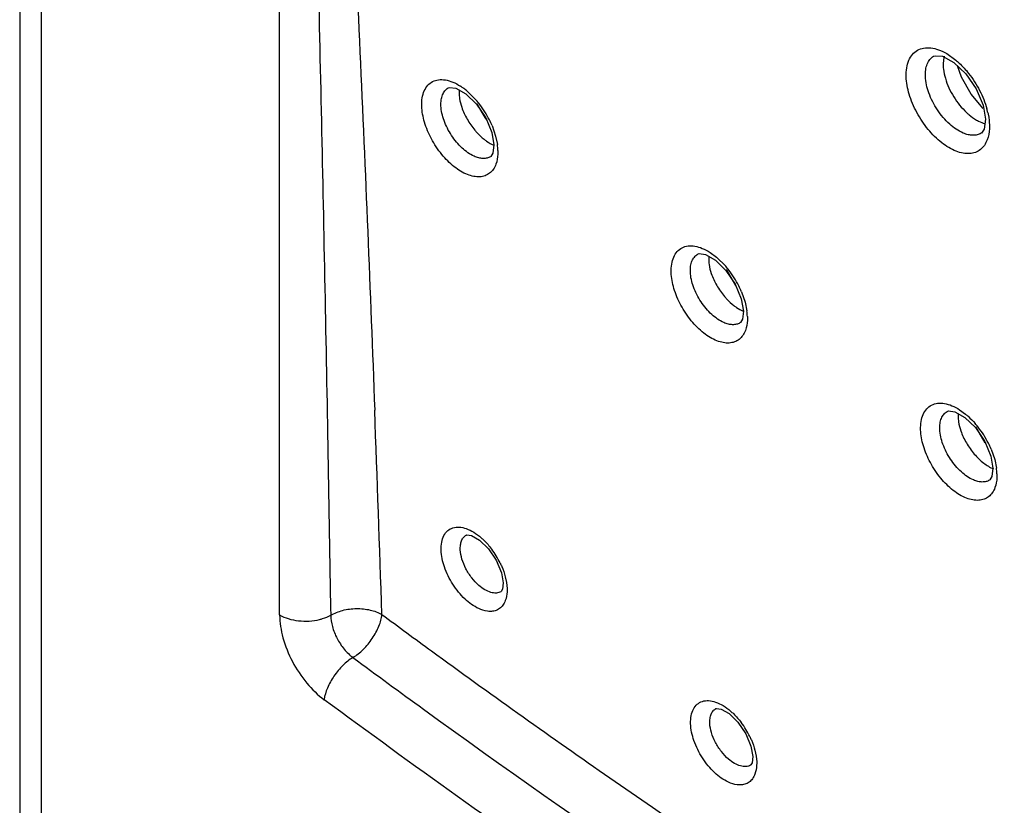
# Model space of a CAD drawing. Header units: inches. Extents: x 0 to 34, y 0 to 22.
# Tile 28 of 164: x 14.736 to 15.096, y 18.774 to 19.062. Entities that reach past the tile are written whole.
import ezdxf

# ---------------------------------------------------------------- set-up
doc = ezdxf.new("R2010")
doc.units = ezdxf.units.IN
doc.header["$LTSCALE"] = 1.87
doc.header["$MEASUREMENT"] = 0
doc.layers.get('0').update_dxf_attribs({"linetype": 'CONTINUOUS'})

msp = doc.modelspace()

# ---------------------------------------------------------------- linework, layer by layer
at = {"color": 7, "linetype": 'CONTINUOUS'}
for p, q in [((14.7364281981, 19.6206201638), (14.7364281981, 17.9007470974)), ((14.744238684, 19.6096755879), (14.744238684, 17.8899170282)), ((14.8314733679, 18.8439867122), (14.8314733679, 19.4504446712)), ((15.0705598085, 19.0482453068), (15.0706848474, 19.0483163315)), ((15.0737864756, 19.0482492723), (15.0779467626, 19.046015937)), ((15.0753343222, 19.0492117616), (15.0786417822, 19.0468659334)), ((15.0779467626, 19.046015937), (15.0823097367, 19.0418767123)), ((15.0806997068, 19.0406398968), (15.0793049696, 19.0447273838)), ((15.0842514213, 19.034375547), (15.0806997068, 19.0406398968)), ((14.89309309, 19.0366579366), (14.8932050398, 19.0367215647)), ((14.8958924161, 19.0365543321), (14.8995463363, 19.0345035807)), ((14.8971255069, 19.0358965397), (14.8971125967, 19.0338487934)), ((14.8995463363, 19.0345035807), (14.9034306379, 19.0307442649)), ((14.9000254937, 19.0355035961), (14.9033094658, 19.0322525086)), ((15.0886188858, 19.0291746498), (15.0842514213, 19.034375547)), ((14.9034306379, 19.0307442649), (14.9068133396, 19.0257348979)), ((14.906991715, 19.0251992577), (14.9036138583, 19.031046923)), ((15.0886147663, 19.0303370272), (15.0894843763, 19.0252519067)), ((14.9068133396, 19.0257348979), (14.9090366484, 19.020365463)), ((14.9091216, 19.022885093), (14.9104317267, 19.0190826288)), ((14.9090366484, 19.020365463), (14.9098021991, 19.0158683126)), ((14.9104317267, 19.0190826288), (14.9110712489, 19.0159679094)), ((15.0880317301, 19.020193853), (15.0879013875, 19.0201102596)), ((15.0879372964, 19.0201314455), (15.0879044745, 19.0201117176)), ((14.9087198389, 19.0116349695), (14.9085481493, 19.0115196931)), ((14.9086025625, 19.0115519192), (14.9085512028, 19.0115212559)), ((14.9842876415, 18.9758870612), (14.9843993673, 18.9759505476)), ((14.9871011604, 18.9757873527), (14.9907600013, 18.9737391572)), ((14.9883607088, 18.9751156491), (14.9883479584, 18.9731004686)), ((14.9888149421, 18.9765358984), (14.9911373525, 18.9748282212)), ((14.9911373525, 18.9748282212), (14.9945471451, 18.9714709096)), ((14.9907600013, 18.9737391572), (14.9946475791, 18.9699831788)), ((14.9946475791, 18.9699831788), (14.9980323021, 18.964977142)), ((14.9982123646, 18.964466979), (14.9948410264, 18.9703039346)), ((14.9980323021, 18.964977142), (15.0002564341, 18.9596097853)), ((15.0003254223, 18.96217503), (15.0016624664, 18.9583011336)), ((15.0002564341, 18.9596097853), (15.0010214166, 18.9551127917)), ((15.0016624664, 18.9583011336), (15.0022948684, 18.9552131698)), ((14.999932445, 18.9508738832), (14.9997590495, 18.9507574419)), ((14.9998133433, 18.9507895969), (14.9997620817, 18.9507589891)), ((15.0754873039, 18.9183646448), (15.0755987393, 18.9184279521)), ((15.0783135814, 18.9182683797), (15.0819771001, 18.9162227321)), ((15.0795802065, 18.9175939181), (15.0795662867, 18.9155882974)), ((15.0800605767, 18.9190008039), (15.082253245, 18.9173984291)), ((14.8489263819, 18.9137758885), (14.8489682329, 18.911498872)), ((15.0819771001, 18.9162227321), (15.0858681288, 18.9124701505)), ((14.8489682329, 18.911498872), (14.8501026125, 18.8466029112)), ((15.0858681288, 18.9124701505), (15.0892554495, 18.9074674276)), ((15.0894201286, 18.9069731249), (15.0860534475, 18.9128002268)), ((15.0892554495, 18.9074674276), (15.0914811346, 18.902102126)), ((15.09155614, 18.9046587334), (15.0928981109, 18.9007668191)), ((15.0914811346, 18.902102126), (15.0922461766, 18.8976054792)), ((15.0928981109, 18.9007668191), (15.0935235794, 18.8977067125)), ((15.0911520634, 18.8933626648), (15.0909772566, 18.8932452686)), ((15.0910314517, 18.8932773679), (15.090980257, 18.8932467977)), ((14.8996954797, 18.873180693), (14.8997646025, 18.8732196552)), ((14.910644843, 18.8639611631), (14.9125237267, 18.8594319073)), ((14.9125237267, 18.8594319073), (14.9131659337, 18.855683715)), ((14.9139663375, 18.8579577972), (14.9144131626, 18.8557980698)), ((14.9144131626, 18.8557980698), (14.914615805, 18.8536608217)), ((14.9124507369, 18.8525344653), (14.9123912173, 18.8524991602)), ((14.9124991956, 18.8525716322), (14.9123943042, 18.852501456)), ((14.8501026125, 18.8466029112), (14.850147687, 18.8438837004)), ((14.9909196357, 18.8097304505), (14.9909886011, 18.8097693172)), ((15.0018935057, 18.8005267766), (15.0037743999, 18.7959989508)), ((15.0037743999, 18.7959989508), (15.0044165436, 18.7922511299)), ((15.0052285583, 18.7944987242), (15.005668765, 18.7923663)), ((15.005668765, 18.7923663), (15.005871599, 18.7902250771)), ((15.0036937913, 18.7890960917), (15.0036341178, 18.7890606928)), ((15.0037448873, 18.7891352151), (15.003637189, 18.7890629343))]:
    msp.add_line(p, q, dxfattribs=at)
for points in [[(15.0705628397, 19.0482466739), (15.0710769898, 19.0484743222), (15.0737864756, 19.0482492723)], [(15.0823097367, 19.0418767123), (15.0861079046, 19.0363273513), (15.0886147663, 19.0303370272)], [(14.8930958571, 19.0366592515), (14.8935851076, 19.0368550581), (14.8958924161, 19.0365543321)], [(15.0894844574, 19.0252488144), (15.0890115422, 19.0216480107), (15.0880317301, 19.020193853)], [(14.9098023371, 19.0158641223), (14.9094428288, 19.0128427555), (14.9087198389, 19.0116349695)], [(14.9842904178, 18.9758883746), (14.9847844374, 18.9760861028), (14.9871011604, 18.9757873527)], [(15.0010215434, 18.9551086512), (15.0006605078, 18.9520872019), (14.999932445, 18.9508738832)], [(15.0754900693, 18.9183659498), (15.0759882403, 18.9185653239), (15.0783135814, 18.9182683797)], [(15.0922462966, 18.8976013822), (15.0918842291, 18.8945802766), (15.0911520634, 18.8933626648)], [(14.899692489, 18.8731785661), (14.8999465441, 18.8732738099), (14.9015936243, 18.8730117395), (14.9045259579, 18.8713501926)], [(14.9045259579, 18.8713501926), (14.9077747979, 18.8682066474), (14.910644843, 18.8639611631)], [(14.9131659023, 18.85568195), (14.9129195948, 18.8533836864), (14.9124991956, 18.8525716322)], [(14.9909166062, 18.8097283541), (14.9911765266, 18.8098257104), (14.9928318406, 18.8095655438), (14.995767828, 18.8079078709)], [(14.995767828, 18.8079078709), (14.9990200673, 18.8047689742), (15.0018935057, 18.8005267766)], [(15.0044165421, 18.7922492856), (15.0041691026, 18.789951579), (15.0037448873, 18.7891352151)]]:
    msp.add_lwpolyline(points, dxfattribs=at)
for centre, radius, start, end in [((15.0827271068, 19.0458570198), 0.0086227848, 163.8987289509, 166.2350049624), ((14.8859468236, 19.0191822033), 0.0215425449, 55.8579289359, 57.3728556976), ((14.8851706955, 19.0180444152), 0.0229198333, 53.3722506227, 55.8484764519), ((14.8840780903, 19.0165738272), 0.0247518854, 49.8875030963, 53.3734680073), ((14.8780735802, 19.0103320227), 0.0334268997, 37.6553595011, 40.9783516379), ((14.8764561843, 19.0091064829), 0.0354560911, 26.6713685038, 37.6265558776), ((15.0618369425, 19.0213223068), 0.0292248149, 12.9507762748, 15.2450670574), ((14.8778762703, 19.0098188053), 0.0338673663, 22.693886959, 26.6729067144), ((14.8898912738, 19.0130394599), 0.0213814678, 4.9669300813, 7.8720906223), ((14.8921080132, 19.0132302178), 0.0191565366, 1.8326029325, 4.9725692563), ((14.9693745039, 18.9496106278), 0.0333396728, 37.8607940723, 40.9715160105), ((14.9677424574, 18.9483673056), 0.035391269, 26.7166855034, 37.8283307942), ((14.9691345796, 18.9490661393), 0.0338335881, 22.7960468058, 26.7194670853), ((14.9811120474, 18.9522862), 0.0213840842, 5.0226636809, 7.8671191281), ((14.9833215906, 18.9524776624), 0.019166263, 1.814936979, 5.0307884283), ((-3.714993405, 18.2228910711), 18.5942385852, 1.9146856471, 2.1448620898), ((15.0606867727, 18.8921410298), 0.033243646, 38.0628017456, 41.0549806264), ((15.0590269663, 18.8908690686), 0.0353346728, 26.7621018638, 38.0273686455), ((15.0604129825, 18.8915649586), 0.0337837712, 22.8037472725, 26.7667763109), ((15.0723466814, 18.8947791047), 0.0213783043, 5.0639529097, 7.8709855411), ((15.0745497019, 18.8949710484), 0.0191669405, 1.8053789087, 5.0737007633), ((14.8844436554, 18.8495679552), 0.0307351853, 25.9050128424, 36.899126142), ((17.0010211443, 21.7299301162), 3.5880111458, 233.5411769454, 233.9011010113), ((16.9961757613, 21.72206068), 3.5977562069, 233.5420498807, 234.0511351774), ((14.9757572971, 18.7861438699), 0.0306767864, 25.8772600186, 37.0078156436)]:
    msp.add_arc(centre, radius, start, end, dxfattribs=at)
for points, knots in [([(14.8314733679, 19.4504446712), (14.8317523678, 19.4496883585), (14.8322037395, 19.4481641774), (14.8329356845, 19.445141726), (14.8336732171, 19.4414148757), (14.8344286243, 19.4369860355), (14.8353179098, 19.4311658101), (14.8362908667, 19.4239491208), (14.8373296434, 19.4153381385), (14.838277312, 19.4067820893), (14.8394492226, 19.3954492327), (14.8407870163, 19.3813458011), (14.8422560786, 19.3644783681), (14.8436213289, 19.3476762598), (14.8449052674, 19.3309248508), (14.8465266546, 19.3086688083), (14.8484153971, 19.2809233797), (14.8505159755, 19.2477013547), (14.8524806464, 19.2145659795), (14.8543312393, 19.1815027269), (14.8560829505, 19.1485016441), (14.8582995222, 19.1046082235), (14.8608724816, 19.0498562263), (14.8636882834, 18.9842768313), (14.8654011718, 18.9406095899), (14.8662179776, 18.9188020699)], [0, 0, 0, 0, 0.0045365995, 0.0089305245, 0.0175013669, 0.0259079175, 0.0342139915, 0.0506339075, 0.0668856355, 0.0830236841, 0.0990778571, 0.1310022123, 0.1627471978, 0.1943599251, 0.2258691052, 0.2572938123, 0.3199399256, 0.3823699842, 0.4446271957, 0.5067399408, 0.5687279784, 0.6306055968, 0.7540694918, 0.8771897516, 1, 1, 1, 1]), ([(14.8350129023, 19.4051641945), (14.8355631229, 19.3947997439), (14.8365341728, 19.3741122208), (14.8382176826, 19.3328547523), (14.8400109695, 19.2814573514), (14.8418886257, 19.2199176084), (14.8441249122, 19.1381166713), (14.8465413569, 19.0360853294), (14.8481763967, 18.95451283), (14.8489263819, 18.9137758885)], [0, 0, 0, 0, 0.0633382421, 0.1263826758, 0.2519832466, 0.3771799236, 0.5021039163, 0.751360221, 1, 1, 1, 1]), ([(15.0605421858, 19.0408077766), (15.0605083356, 19.0418791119), (15.0606083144, 19.0439156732), (15.0613466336, 19.0467214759), (15.0626814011, 19.0489947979), (15.0645881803, 19.0506009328), (15.0669603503, 19.0514199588), (15.0696404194, 19.0514318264), (15.0725120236, 19.0506870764), (15.0743868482, 19.0497685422), (15.0753343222, 19.0492117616)], [0, 0, 0, 0, 0.1446927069, 0.273426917, 0.3881009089, 0.4949810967, 0.6028272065, 0.7199162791, 0.8516504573, 1, 1, 1, 1]), ([(15.0675526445, 19.0409122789), (15.0675192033, 19.0417221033), (15.0675780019, 19.0432614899), (15.0681085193, 19.0453872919), (15.0690892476, 19.0471135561), (15.0700458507, 19.0479435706), (15.0705597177, 19.0482446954)], [0, 0, 0, 0, 0.2929693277, 0.5532763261, 0.7847150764, 1, 1, 1, 1]), ([(15.0743519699, 19.0479087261), (15.0742890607, 19.0476521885), (15.0740694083, 19.0465462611), (15.0740294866, 19.0454089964), (15.0740727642, 19.044547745)], [0, 0, 0, 0, 0.2344819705, 1, 1, 1, 1]), ([(15.0786417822, 19.0468659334), (15.0790607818, 19.0465165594), (15.0807533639, 19.0450201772), (15.0822835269, 19.0433430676), (15.0833481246, 19.0420011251)], [0, 0, 0, 0, 0.2415541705, 1, 1, 1, 1]), ([(15.0740727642, 19.044547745), (15.0740901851, 19.0442002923), (15.07421609, 19.0427298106), (15.0745291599, 19.0412783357), (15.0748452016, 19.0401963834)], [0, 0, 0, 0, 0.2358482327, 1, 1, 1, 1]), ([(14.8834243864, 19.030025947), (14.8833911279, 19.0310340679), (14.8834858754, 19.0329472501), (14.8841976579, 19.0355747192), (14.8854891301, 19.0376816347), (14.8873347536, 19.0391281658), (14.8896159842, 19.0397991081), (14.8921741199, 19.0396877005), (14.8949000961, 19.038852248), (14.8966694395, 19.0378964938), (14.8975619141, 19.0373252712)], [0, 0, 0, 0, 0.1436449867, 0.2708838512, 0.383888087, 0.4895235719, 0.5971696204, 0.7153193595, 0.8490983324, 1, 1, 1, 1]), ([(15.0901674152, 19.0177395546), (15.089901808, 19.0170188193), (15.0892334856, 19.0156794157), (15.0877414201, 19.0140562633), (15.085850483, 19.0130057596), (15.0836574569, 19.0125668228), (15.0812513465, 19.0127407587), (15.0776832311, 19.0137956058), (15.0731485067, 19.0166040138), (15.068287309, 19.0214906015), (15.0642441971, 19.0275466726), (15.0614752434, 19.034083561), (15.0606103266, 19.038643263), (15.0605421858, 19.0408077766)], [0, 0, 0, 0, 0.04802623, 0.092431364, 0.1358054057, 0.1809844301, 0.2303159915, 0.2851735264, 0.412247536, 0.5585222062, 0.7135444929, 0.8645978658, 1, 1, 1, 1]), ([(15.0813976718, 19.0201687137), (15.07957188, 19.0209357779), (15.0760088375, 19.0234464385), (15.0717453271, 19.0285258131), (15.0686639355, 19.0344992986), (15.0676378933, 19.0388454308), (15.0675526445, 19.0409122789)], [0, 0, 0, 0, 0.2289233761, 0.4929868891, 0.760878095, 1, 1, 1, 1]), ([(15.0748452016, 19.0401963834), (15.0755371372, 19.0378275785), (15.0776647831, 19.0332754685), (15.0808034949, 19.02935728), (15.082626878, 19.0276584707)], [0, 0, 0, 0, 0.4975474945, 1, 1, 1, 1]), ([(15.0833481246, 19.0420011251), (15.0848948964, 19.0400513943), (15.0875615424, 19.0359076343), (15.0894010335, 19.0313285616), (15.0900333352, 19.0290069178)], [0, 0, 0, 0, 0.5084329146, 1, 1, 1, 1]), ([(14.8904441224, 19.0301306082), (14.890412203, 19.0308519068), (14.8904600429, 19.0322224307), (14.8909244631, 19.0341153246), (14.8917899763, 19.0356517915), (14.8926374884, 19.0363902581), (14.893092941, 19.0366574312)], [0, 0, 0, 0, 0.2935851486, 0.5540986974, 0.7852886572, 1, 1, 1, 1]), ([(14.8971125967, 19.0338487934), (14.8971399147, 19.0335101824), (14.8973131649, 19.0320657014), (14.8976841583, 19.0306487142), (14.898045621, 19.0295948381)], [0, 0, 0, 0, 0.2336628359, 1, 1, 1, 1]), ([(14.910528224, 19.0087622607), (14.9102831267, 19.0081062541), (14.9096675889, 19.0068879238), (14.9082972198, 19.0054158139), (14.9065635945, 19.0044697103), (14.9045559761, 19.0040838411), (14.9023551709, 19.0042582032), (14.8990925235, 19.0052441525), (14.894949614, 19.0078356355), (14.8905091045, 19.0123259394), (14.8868154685, 19.0178802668), (14.8842836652, 19.0238688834), (14.8834890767, 19.0280438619), (14.8834243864, 19.030025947)], [0, 0, 0, 0, 0.0478310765, 0.0920640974, 0.135312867, 0.1804285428, 0.2297522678, 0.2846469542, 0.4118600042, 0.5582799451, 0.7134146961, 0.8645494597, 1, 1, 1, 1]), ([(14.902577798, 19.0116978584), (14.9009718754, 19.0124178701), (14.8978533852, 19.014687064), (14.8941211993, 19.0192086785), (14.8914268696, 19.0244857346), (14.8905243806, 19.0283113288), (14.8904441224, 19.0301306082)], [0, 0, 0, 0, 0.2303046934, 0.4945190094, 0.7616992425, 1, 1, 1, 1]), ([(14.898045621, 19.0295948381), (14.8985593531, 19.0280970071), (14.8999296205, 19.0251578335), (14.9017797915, 19.0224994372), (14.9028318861, 19.021244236)], [0, 0, 0, 0, 0.4915669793, 1, 1, 1, 1]), ([(15.082626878, 19.0276584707), (15.0829159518, 19.0273891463), (15.0840431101, 19.0263891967), (15.085270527, 19.0254978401), (15.0862303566, 19.024936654)], [0, 0, 0, 0, 0.2621828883, 1, 1, 1, 1]), ([(15.0862303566, 19.024936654), (15.0864865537, 19.0247868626), (15.0874665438, 19.0242490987), (15.0885099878, 19.0238198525), (15.0893011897, 19.0235994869)], [0, 0, 0, 0, 0.2654288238, 1, 1, 1, 1]), ([(15.0903183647, 19.0278719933), (15.0904100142, 19.0274731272), (15.0907274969, 19.0259399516), (15.0909110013, 19.0243767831), (15.0909461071, 19.0232207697)], [0, 0, 0, 0, 0.26137335, 1, 1, 1, 1]), ([(14.9028318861, 19.021244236), (14.9030949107, 19.0209304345), (14.9041406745, 19.0197400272), (14.9052964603, 19.0186437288), (14.9062153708, 19.0179113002)], [0, 0, 0, 0, 0.2584045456, 1, 1, 1, 1]), ([(15.0909461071, 19.0232207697), (15.0909613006, 19.02272106), (15.0909464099, 19.020871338), (15.0906347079, 19.0190075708), (15.0901674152, 19.0177395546)], [0, 0, 0, 0, 0.2700454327, 1, 1, 1, 1]), ([(14.9062153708, 19.0179113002), (14.9065094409, 19.0176769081), (14.9076330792, 19.0168324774), (14.9088584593, 19.0161136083), (14.9098072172, 19.0157126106)], [0, 0, 0, 0, 0.2674499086, 1, 1, 1, 1]), ([(15.0879045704, 19.0201122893), (15.0874771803, 19.0198581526), (15.0865116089, 19.0194664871), (15.0848992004, 19.0192971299), (15.0831533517, 19.0195306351), (15.081989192, 19.0199202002), (15.0813976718, 19.0201687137)], [0, 0, 0, 0, 0.2214292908, 0.4563831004, 0.7142833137, 1, 1, 1, 1]), ([(14.9085513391, 19.0115217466), (14.9081600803, 19.0112922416), (14.9072719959, 19.0109440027), (14.9057898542, 19.0108172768), (14.9041860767, 19.0110694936), (14.9031196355, 19.0114549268), (14.902577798, 19.0116978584)], [0, 0, 0, 0, 0.2196802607, 0.4539007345, 0.7124203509, 1, 1, 1, 1]), ([(14.9112547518, 19.0138428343), (14.9112694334, 19.0133788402), (14.9112570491, 19.0116640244), (14.9109664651, 19.0099352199), (14.910528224, 19.0087622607)], [0, 0, 0, 0, 0.2704682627, 1, 1, 1, 1]), ([(14.9746132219, 18.9692484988), (14.9745802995, 18.9702586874), (14.9746764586, 18.9721758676), (14.9753934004, 18.9748083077), (14.9766926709, 18.9769182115), (14.978548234, 18.978364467), (14.9808398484, 18.979032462), (14.9834083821, 18.9789153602), (14.9861443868, 18.9780724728), (14.9879196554, 18.9771104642), (14.9888149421, 18.9765358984)], [0, 0, 0, 0, 0.1434648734, 0.2705537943, 0.3834704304, 0.4891025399, 0.5968235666, 0.7150978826, 0.8490019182, 1, 1, 1, 1]), ([(14.9816286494, 18.9693539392), (14.9815971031, 18.9700756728), (14.981645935, 18.9714472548), (14.9821127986, 18.9733416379), (14.9829813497, 18.9748796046), (14.9838309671, 18.9756188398), (14.9842875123, 18.9758865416)], [0, 0, 0, 0, 0.2933746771, 0.5538071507, 0.7850754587, 1, 1, 1, 1]), ([(14.9883479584, 18.9731004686), (14.9883748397, 18.9727611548), (14.9885465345, 18.9713138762), (14.9889172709, 18.9698940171), (14.9892791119, 18.9688382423)], [0, 0, 0, 0, 0.2337053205, 1, 1, 1, 1]), ([(15.0017557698, 18.9480210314), (15.0015110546, 18.9473631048), (15.0008960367, 18.9461409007), (14.9995255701, 18.9446626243), (14.9977907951, 18.9437101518), (14.9957808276, 18.9433181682), (14.9935767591, 18.943487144), (14.9903089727, 18.9444663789), (14.986158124, 18.9470522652), (14.9817087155, 18.951540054), (14.9780078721, 18.9570952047), (14.9754718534, 18.9630870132), (14.9746771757, 18.9672650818), (14.9746132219, 18.9692484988)], [0, 0, 0, 0, 0.0478976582, 0.092194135, 0.1354944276, 0.1806425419, 0.2299796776, 0.2848704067, 0.4120449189, 0.5584161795, 0.7135061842, 0.864593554, 1, 1, 1, 1]), ([(14.9938513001, 18.95089534), (14.9922363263, 18.9516031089), (14.9890947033, 18.9538621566), (14.9853340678, 18.9583873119), (14.9826174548, 18.9636824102), (14.9817082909, 18.9675260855), (14.9816286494, 18.9693539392)], [0, 0, 0, 0, 0.2298726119, 0.4940659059, 0.761480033, 1, 1, 1, 1]), ([(14.9892791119, 18.9688382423), (14.989798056, 18.9673240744), (14.9911867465, 18.9643552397), (14.9930666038, 18.9616753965), (14.9941360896, 18.9604130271)], [0, 0, 0, 0, 0.491724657, 1, 1, 1, 1]), ([(14.9941360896, 18.9604130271), (14.9944016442, 18.9600995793), (14.9954566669, 18.9589119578), (14.9966227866, 18.9578203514), (14.9975495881, 18.9570935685)], [0, 0, 0, 0, 0.2586020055, 1, 1, 1, 1]), ([(14.9975495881, 18.9570935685), (14.9978436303, 18.9568629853), (14.9989666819, 18.9560331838), (15.0001906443, 18.9553299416), (15.0011370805, 18.954941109)], [0, 0, 0, 0, 0.267505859, 1, 1, 1, 1]), ([(15.0024782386, 18.9530846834), (15.0024927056, 18.9526225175), (15.0024799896, 18.9509135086), (15.0021908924, 18.9491908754), (15.0017557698, 18.9480210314)], [0, 0, 0, 0, 0.2703198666, 1, 1, 1, 1]), ([(14.9997622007, 18.9507594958), (14.9993743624, 18.9505319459), (14.9984958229, 18.9501850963), (14.9970300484, 18.9500513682), (14.9954437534, 18.9502885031), (14.9943878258, 18.9506602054), (14.9938513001, 18.95089534)], [0, 0, 0, 0, 0.220248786, 0.4547464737, 0.7130763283, 1, 1, 1, 1]), ([(15.0658089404, 18.9117200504), (15.0657762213, 18.9127317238), (15.0658733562, 18.9146518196), (15.0665941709, 18.9172879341), (15.0678993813, 18.9194001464), (15.0697625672, 18.9208463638), (15.0720621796, 18.9215125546), (15.0746388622, 18.9213917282), (15.0773828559, 18.9205439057), (15.0791629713, 18.9195776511), (15.0800605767, 18.9190008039)], [0, 0, 0, 0, 0.1433125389, 0.2702778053, 0.3831274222, 0.488764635, 0.5965528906, 0.7149299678, 0.8489316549, 1, 1, 1, 1]), ([(15.0728202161, 18.9118268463), (15.0727888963, 18.9125489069), (15.0728384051, 18.9139213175), (15.0733071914, 18.9158169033), (15.0741782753, 18.917356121), (15.0750297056, 18.9180959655), (15.0754871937, 18.9183641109)], [0, 0, 0, 0, 0.2931915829, 0.553548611, 0.7848827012, 1, 1, 1, 1]), ([(15.082253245, 18.9173984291), (15.0825595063, 18.9171470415), (15.0837979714, 18.9160813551), (15.0849423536, 18.9149077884), (15.0857551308, 18.9139748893)], [0, 0, 0, 0, 0.2425569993, 1, 1, 1, 1]), ([(15.0795662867, 18.9155882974), (15.079592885, 18.9152485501), (15.0797636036, 18.9137995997), (15.0801343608, 18.912378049), (15.0804966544, 18.9113212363)], [0, 0, 0, 0, 0.2337398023, 1, 1, 1, 1]), ([(15.0929896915, 18.8905290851), (15.0927455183, 18.8898693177), (15.0921313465, 18.8886433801), (15.0907612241, 18.8871590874), (15.0890256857, 18.8862003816), (15.0870137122, 18.8858024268), (15.0848066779, 18.8859661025), (15.081534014, 18.8869387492), (15.0773753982, 18.8895190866), (15.0729170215, 18.8940042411), (15.069208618, 18.8995599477), (15.0666678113, 18.9055545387), (15.0658724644, 18.9097354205), (15.0658089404, 18.9117200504)], [0, 0, 0, 0, 0.0479580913, 0.0923107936, 0.1356555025, 0.1808303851, 0.230177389, 0.2850631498, 0.4122036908, 0.5585361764, 0.7135912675, 0.8646372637, 1, 1, 1, 1]), ([(15.0851337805, 18.8933442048), (15.083509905, 18.8940395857), (15.0803451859, 18.8962882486), (15.076555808, 18.9008164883), (15.0738162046, 18.906129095), (15.0728996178, 18.9099905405), (15.0728202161, 18.9118268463)], [0, 0, 0, 0, 0.2294399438, 0.4936194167, 0.7612706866, 1, 1, 1, 1]), ([(15.0804966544, 18.9113212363), (15.0810210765, 18.9097914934), (15.0824285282, 18.9067943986), (15.0843378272, 18.9040943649), (15.0854244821, 18.9028253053)], [0, 0, 0, 0, 0.4918502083, 1, 1, 1, 1]), ([(15.0854244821, 18.9028253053), (15.0864629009, 18.9016125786), (15.0886030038, 18.8995164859), (15.0911704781, 18.8979219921), (15.0924532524, 18.8974096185)], [0, 0, 0, 0, 0.5361411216, 1, 1, 1, 1]), ([(15.0937071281, 18.895574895), (15.0937214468, 18.8951146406), (15.0937086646, 18.8934117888), (15.0934214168, 18.8916956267), (15.0929896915, 18.8905290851)], [0, 0, 0, 0, 0.2701784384, 1, 1, 1, 1]), ([(15.090980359, 18.8932473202), (15.090596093, 18.8930218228), (15.0897273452, 18.8926765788), (15.0882783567, 18.8925362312), (15.0867099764, 18.8927586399), (15.0856648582, 18.893116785), (15.0851337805, 18.8933442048)], [0, 0, 0, 0, 0.220791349, 0.4555569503, 0.713706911, 1, 1, 1, 1]), ([(14.8904957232, 18.8677079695), (14.8904640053, 18.8686824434), (14.8905698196, 18.870519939), (14.8913553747, 18.8730089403), (14.8927912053, 18.8749051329), (14.8948178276, 18.8760069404), (14.8972271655, 18.8762240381), (14.899844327, 18.8756146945), (14.902562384, 18.8742592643), (14.9042832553, 18.8729690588), (14.9051378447, 18.8722274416)], [0, 0, 0, 0, 0.1377057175, 0.2576671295, 0.3636444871, 0.4652374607, 0.5738429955, 0.6977874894, 0.8401874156, 1, 1, 1, 1]), ([(14.8975181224, 18.8678127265), (14.8974902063, 18.8684074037), (14.8975265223, 18.8695367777), (14.8979058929, 18.8710963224), (14.8986192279, 18.8723597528), (14.8993194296, 18.8729633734), (14.899695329, 18.8731802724)], [0, 0, 0, 0, 0.2941179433, 0.5547080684, 0.7855925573, 1, 1, 1, 1]), ([(14.9051378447, 18.8722274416), (14.9054867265, 18.8719246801), (14.906891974, 18.870629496), (14.9081524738, 18.8691798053), (14.9090223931, 18.8680216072)], [0, 0, 0, 0, 0.2417940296, 1, 1, 1, 1]), ([(14.9042549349, 18.8463085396), (14.9024074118, 18.8471677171), (14.8988351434, 18.8498219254), (14.8945843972, 18.8550790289), (14.8915494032, 18.8611911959), (14.8905658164, 18.8656091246), (14.8904957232, 18.8677079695)], [0, 0, 0, 0, 0.2312475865, 0.4951243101, 0.7616607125, 1, 1, 1, 1]), ([(14.9042978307, 18.8547843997), (14.9033414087, 18.8556176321), (14.9015723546, 18.8575352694), (14.8994814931, 18.8608078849), (14.8980403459, 18.8642758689), (14.8975719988, 18.8666735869), (14.8975181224, 18.8678127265)], [0, 0, 0, 0, 0.2534188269, 0.5174097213, 0.7721650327, 1, 1, 1, 1]), ([(14.9120905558, 18.862995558), (14.9122917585, 18.8625810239), (14.9130370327, 18.8609496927), (14.9136324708, 18.8592480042), (14.9139663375, 18.8579577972)], [0, 0, 0, 0, 0.2569201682, 1, 1, 1, 1]), ([(14.9123913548, 18.8524995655), (14.9118832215, 18.8522054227), (14.9106191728, 18.8518546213), (14.9085486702, 18.8521617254), (14.9063658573, 18.8531613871), (14.9049858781, 18.8541849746), (14.9042978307, 18.8547843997)], [0, 0, 0, 0, 0.197922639, 0.4246388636, 0.6923818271, 1, 1, 1, 1]), ([(14.914615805, 18.8536608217), (14.914628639, 18.8532549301), (14.9146175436, 18.851755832), (14.9143621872, 18.8502439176), (14.9139753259, 18.8492201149)], [0, 0, 0, 0, 0.2706303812, 1, 1, 1, 1]), ([(14.9139753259, 18.8492201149), (14.9137499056, 18.8486235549), (14.9131783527, 18.8475189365), (14.9122972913, 18.8466303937), (14.9118170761, 18.8462891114)], [0, 0, 0, 0, 0.5198040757, 1, 1, 1, 1]), ([(14.850147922, 18.8438835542), (14.851505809, 18.8446515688), (14.8545709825, 18.8458925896), (14.8595433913, 18.8465074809), (14.8644587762, 18.8460073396), (14.8675763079, 18.8449611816), (14.8688670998, 18.8441511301)], [0, 0, 0, 0, 0.2407515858, 0.5038308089, 0.764821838, 1, 1, 1, 1]), ([(14.908425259, 18.8452731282), (14.9080945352, 18.8452739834), (14.9066557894, 18.8453781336), (14.9052597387, 18.8458412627), (14.9042549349, 18.8463085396)], [0, 0, 0, 0, 0.2298509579, 1, 1, 1, 1]), ([(14.9118170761, 18.8462891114), (14.9113436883, 18.8459526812), (14.9102440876, 18.8454241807), (14.9090393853, 18.8452715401), (14.908425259, 18.8452731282)], [0, 0, 0, 0, 0.4860366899, 1, 1, 1, 1]), ([(14.8314733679, 18.8439867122), (14.8314733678, 18.8411764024), (14.8324372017, 18.8352509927), (14.8358737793, 18.8267828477), (14.8410039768, 18.8190501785), (14.8454206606, 18.8147288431), (14.8477936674, 18.8129755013)], [0, 0, 0, 0, 0.2335880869, 0.4920804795, 0.7547606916, 1, 1, 1, 1]), ([(14.8314733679, 18.8439867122), (14.8324659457, 18.8434136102), (14.8347165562, 18.8424881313), (14.83838251, 18.8417595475), (14.8422572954, 18.8416625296), (14.8448424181, 18.8420337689), (14.8460907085, 18.8423389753)], [0, 0, 0, 0, 0.2290138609, 0.4814099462, 0.7432299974, 1, 1, 1, 1]), ([(14.8460907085, 18.8423389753), (14.8464615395, 18.8424296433), (14.8478583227, 18.8428152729), (14.8492145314, 18.8433651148), (14.850147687, 18.8438837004)], [0, 0, 0, 0, 0.2634011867, 1, 1, 1, 1]), ([(14.8501476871, 18.8438837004), (14.8501477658, 18.8424841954), (14.8506256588, 18.8395321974), (14.852333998, 18.8353093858), (14.8548857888, 18.8314471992), (14.8570864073, 18.8292852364), (14.8582714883, 18.8284098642)], [0, 0, 0, 0, 0.2332669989, 0.4915940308, 0.7544284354, 1, 1, 1, 1]), ([(14.858271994, 18.8284143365), (14.8596113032, 18.8292702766), (14.8622604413, 18.8313435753), (14.8654621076, 18.8352769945), (14.8674800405, 18.839010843), (14.8685536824, 18.8419978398), (14.8688273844, 18.8434541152), (14.8688670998, 18.8441511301)], [0, 0, 0, 0, 0.2443641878, 0.512800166, 0.7741293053, 0.8926668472, 1, 1, 1, 1]), ([(14.8870337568, 18.8308127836), (14.9079324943, 18.8155740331), (14.9905623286, 18.7566884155), (15.0758081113, 18.7014513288), (15.140734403, 18.6627235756)], [0, 0, 0, 0, 0.2549140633, 1, 1, 1, 1]), ([(14.8582714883, 18.8284098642), (14.8569409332, 18.8276166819), (14.8543883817, 18.8255443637), (14.8512237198, 18.8217422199), (14.8488486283, 18.8175122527), (14.8479050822, 18.8144882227), (14.8477162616, 18.813045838)], [0, 0, 0, 0, 0.2429457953, 0.5101182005, 0.7718510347, 1, 1, 1, 1]), ([(15.241315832, 18.562505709), (15.1741412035, 18.5984431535), (15.0744500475, 18.6570649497), (14.9447213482, 18.7430184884), (14.8800447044, 18.7891461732), (14.8477936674, 18.8129755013)], [0, 0, 0, 0, 0.4895997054, 0.7422975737, 1, 1, 1, 1]), ([(14.9817162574, 18.8042512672), (14.981684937, 18.8052233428), (14.9817909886, 18.8070569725), (14.9825740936, 18.8095417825), (14.9840038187, 18.8114380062), (14.9860215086, 18.8125470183), (14.9884227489, 18.8127779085), (14.9910334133, 18.8121862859), (14.9937465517, 18.8108514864), (14.9954656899, 18.8095757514), (14.9963197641, 18.8088416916)], [0, 0, 0, 0, 0.1377726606, 0.2578989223, 0.3640969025, 0.4658653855, 0.5745018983, 0.6983140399, 0.840468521, 1, 1, 1, 1]), ([(14.8840662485, 18.8095285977), (14.9424291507, 18.7672064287), (15.0595168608, 18.687587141), (15.1816370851, 18.6158780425), (15.2427236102, 18.5829512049)], [0, 0, 0, 0, 0.5095323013, 1, 1, 1, 1]), ([(14.9887334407, 18.8043576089), (14.9887058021, 18.804952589), (14.9887429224, 18.8060827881), (14.9891243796, 18.8076435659), (14.9898404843, 18.8089083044), (14.9905425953, 18.8095126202), (14.990919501, 18.8097300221)], [0, 0, 0, 0, 0.2938600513, 0.5543525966, 0.7853307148, 1, 1, 1, 1]), ([(14.9963197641, 18.8088416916), (14.9966731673, 18.8085379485), (14.9980972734, 18.8072366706), (14.9993738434, 18.8057766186), (15.0002543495, 18.8046089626)], [0, 0, 0, 0, 0.2416459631, 1, 1, 1, 1]), ([(14.9955722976, 18.7828238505), (14.9937148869, 18.7836702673), (14.9901177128, 18.7863139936), (14.9858362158, 18.7915750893), (14.982777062, 18.7977064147), (14.9817859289, 18.8021434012), (14.9817162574, 18.8042512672)], [0, 0, 0, 0, 0.2308545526, 0.4947242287, 0.7614725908, 1, 1, 1, 1]), ([(14.9955844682, 18.7912812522), (14.9946184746, 18.7921118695), (14.9928305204, 18.7940304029), (14.9907170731, 18.7973136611), (14.9892599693, 18.800799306), (14.9887870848, 18.8032116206), (14.9887334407, 18.8043576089)], [0, 0, 0, 0, 0.2531276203, 0.5171519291, 0.7720568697, 1, 1, 1, 1]), ([(15.003358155, 18.7995325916), (15.0035589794, 18.7991183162), (15.0043026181, 18.7974882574), (15.004896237, 18.7957878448), (15.0052285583, 18.7944987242)], [0, 0, 0, 0, 0.2569614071, 1, 1, 1, 1]), ([(15.0036342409, 18.7890611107), (15.0031284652, 18.7887682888), (15.0018735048, 18.7884161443), (14.9998155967, 18.7887088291), (14.9976443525, 18.7896861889), (14.9962700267, 18.7906917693), (14.9955844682, 18.7912812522)], [0, 0, 0, 0, 0.1985035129, 0.4254193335, 0.6929017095, 1, 1, 1, 1]), ([(15.005871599, 18.7902250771), (15.0058842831, 18.7898203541), (15.0058728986, 18.7883248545), (15.005618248, 18.7868167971), (15.0052331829, 18.7857949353)], [0, 0, 0, 0, 0.2705018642, 1, 1, 1, 1]), ([(15.0052331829, 18.7857949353), (15.0050090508, 18.7852001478), (15.0044411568, 18.784098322), (15.0035667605, 18.7832092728), (15.0030898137, 18.7828664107)], [0, 0, 0, 0, 0.5197140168, 1, 1, 1, 1]), ([(14.9997204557, 18.7818298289), (14.9993918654, 18.7818279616), (14.9979627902, 18.7819193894), (14.9965730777, 18.7823677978), (14.9955722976, 18.7828238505)], [0, 0, 0, 0, 0.2300463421, 1, 1, 1, 1]), ([(15.0030898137, 18.7828664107), (15.0026199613, 18.7825286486), (15.0015292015, 18.7819952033), (15.0003313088, 18.7818333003), (14.9997204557, 18.7818298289)], [0, 0, 0, 0, 0.4864628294, 1, 1, 1, 1])]:
    msp.add_open_spline(points, degree=3, knots=knots, dxfattribs=at)

doc.saveas('drawing.dxf')
